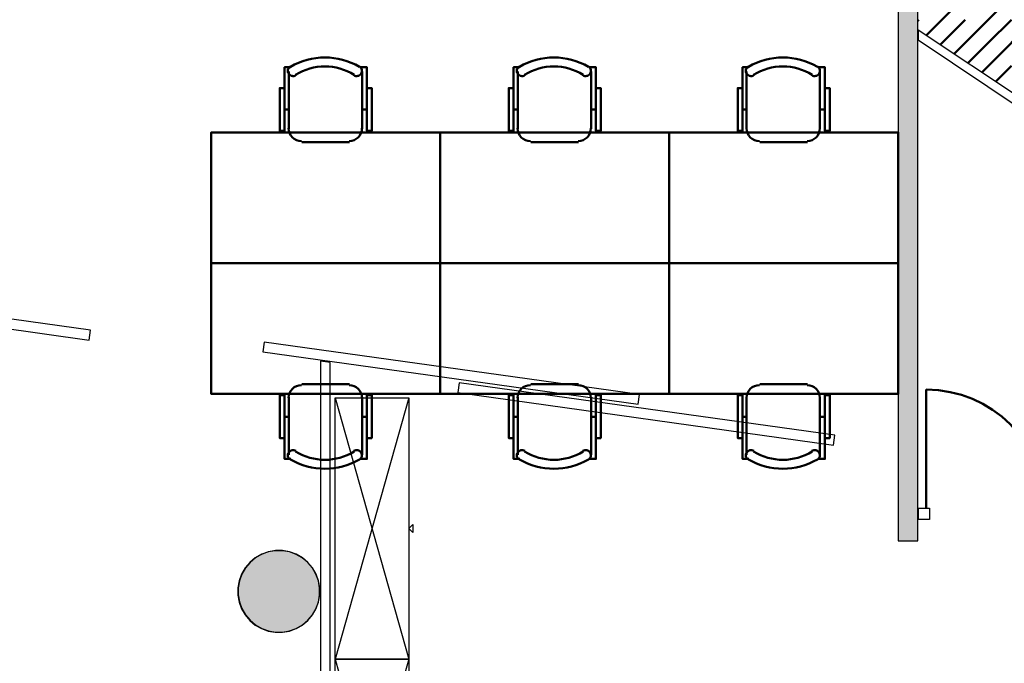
# Model space of a CAD drawing. Header units: metres. Extents: x -1 to 482, y -6 to 64.
# Tile 18 of 33: x 404.25 to 410.28, y 17.36 to 21.3. Entities that reach past the tile are written whole.
import ezdxf

# ---------------------------------------------------------------- set-up
doc = ezdxf.new("R2010")
doc.units = ezdxf.units.M
doc.linetypes.add('CONTINUA', pattern=[0])
for name, color, linetype, lineweight in [('3D P1 MURS EXISTENTS', 7, 'CONTINUA', 25), ('3D P1 PILAR', 7, 'CONTINUA', 25), ('3D PB MURS', 7, 'CONTINUA', 25), ('3D PB PILAR', 7, 'CONTINUA', 25), ('P1 MOBLES', 7, 'CONTINUA', 25), ('PB MOBLES', 7, 'CONTINUA', 25)]:
    doc.layers.add(name, color=color, linetype=linetype, lineweight=lineweight)

# ---------------------------------------------------------------- blocks, each defined once
blk = doc.blocks.new('_CLOSEDFILLED')
at = {"color": 0, "linetype": 'ByBlock', "lineweight": -2}
blk.add_solid([(-1, 0), (0, 0), (-1, 0)], dxfattribs=at)
blk = doc.blocks.new('TRAMA_0')
at = {"layer": 'P1 MOBLES', "color": 202, "linetype": 'CONTINUA', "lineweight": 50, "transparency": 33554687}
for p, q in [((409.8251, 21.2275), (409.9664, 21.3688)), ((410.1079, 21.2275), (410.2492, 21.3688)), ((409.747, 21.2908), (409.7542, 21.2981)), ((409.8958, 21.1568), (410.0371, 21.2981)), ((410.1786, 21.1568), (410.3199, 21.2981)), ((409.7992, 21.2015), (409.8249, 21.2273)), ((409.9688, 21.0883), (410.1078, 21.2273)), ((410.2494, 21.0861), (410.3906, 21.2273)), ((409.884, 21.1449), (409.8957, 21.1566)), ((410.0536, 21.0317), (410.1785, 21.1566)), ((410.1384, 20.9751), (410.2492, 21.0859)), ((410.2232, 20.9185), (410.3199, 21.0152))]:
    blk.add_line(p, q, dxfattribs=at)
blk = doc.blocks.new('OBJETO_COMPLEJO_25')
at = {"layer": 'P1 MOBLES', "color": 202, "linetype": 'CONTINUA', "lineweight": 50, "transparency": 33554687}
for p, q in [((407.2987, 20.63), (407.2987, 20.9813)), ((407.7475, 20.9813), (407.7475, 20.63)), ((407.2733, 20.7485), (407.2987, 20.7485)), ((407.7771, 20.7485), (407.7475, 20.7485)), ((407.6713, 20.5495), (407.3792, 20.5495))]:
    blk.add_line(p, q, dxfattribs=at)
for points in [[(407.2733, 20.8797), (407.2437, 20.8797), (407.2437, 20.6173), (407.2733, 20.6173), (407.2733, 21.0067), (407.3114, 21.0067)], [(407.3079, 21.0111), (407.303, 21.007), (407.2991, 21.0022), (407.2963, 20.9968), (407.2945, 20.991), (407.2939, 20.985), (407.2944, 20.9789), (407.2961, 20.973), (407.2991, 20.9673), (407.3031, 20.9624), (407.3078, 20.9584), (407.3132, 20.9555), (407.319, 20.9537), (407.325, 20.953), (407.3311, 20.9535), (407.3371, 20.9551), (407.3427, 20.958)], [(407.6979, 20.958), (407.7036, 20.9551), (407.7096, 20.9535), (407.7157, 20.953), (407.7217, 20.9537), (407.7275, 20.9555), (407.7328, 20.9584), (407.7376, 20.9624), (407.7416, 20.9673), (407.7446, 20.973), (407.7463, 20.9789), (407.7468, 20.985), (407.7462, 20.991), (407.7444, 20.9968), (407.7416, 21.0022), (407.7377, 21.007), (407.7327, 21.0111)], [(407.7771, 20.8797), (407.8067, 20.8797), (407.8067, 20.6173), (407.7771, 20.6173), (407.7771, 21.0067), (407.7348, 21.0067)], [(407.2981, 20.6334), (407.2997, 20.6176), (407.3042, 20.6029), (407.3115, 20.5896), (407.321, 20.578), (407.3326, 20.5684), (407.3459, 20.5612), (407.3606, 20.5566), (407.3764, 20.5551)], [(407.6685, 20.5551), (407.6843, 20.5566), (407.699, 20.5612), (407.7123, 20.5684), (407.7239, 20.578), (407.7334, 20.5896), (407.7407, 20.6029), (407.7452, 20.6176), (407.7468, 20.6334)]]:
    blk.add_lwpolyline(points, dxfattribs=at)
blk.add_lwpolyline([(408.2258, 19.8087), (406.8246, 19.8087), (406.8246, 20.6088), (408.2258, 20.6088), (408.2258, 19.8087)], close=True, dxfattribs=at)
for centre, radius, start, end in [((407.5204, 20.6506), 0.4167, 59.57383, 120.44578), ((407.5204, 20.6717), 0.3405, 58.2581, 121.76492)]:
    blk.add_arc(centre, radius, start, end, dxfattribs=at)
blk = doc.blocks.new('OBJETO_COMPLEJO_26')
at = {"layer": 'P1 MOBLES', "color": 202, "linetype": 'CONTINUA', "lineweight": 50, "transparency": 33554687}
for p, q in [((407.6713, 19.0679), (407.3792, 19.0679)), ((407.2987, 18.9875), (407.2987, 18.6361)), ((407.7475, 18.6361), (407.7475, 18.9875)), ((407.2733, 18.869), (407.2987, 18.869)), ((407.7771, 18.869), (407.7475, 18.869))]:
    blk.add_line(p, q, dxfattribs=at)
blk.add_lwpolyline([(408.2258, 19.8087), (406.8246, 19.8087), (406.8246, 19.0087), (408.2258, 19.0087), (408.2258, 19.8087)], close=True, dxfattribs=at)
for points in [[(407.2981, 18.9841), (407.2997, 18.9999), (407.3042, 19.0146), (407.3115, 19.0279), (407.321, 19.0395), (407.3326, 19.049), (407.3459, 19.0562), (407.3606, 19.0608), (407.3764, 19.0624)], [(407.6685, 19.0624), (407.6843, 19.0608), (407.699, 19.0562), (407.7123, 19.049), (407.7239, 19.0395), (407.7334, 19.0279), (407.7407, 19.0146), (407.7452, 18.9999), (407.7468, 18.9841)], [(407.2733, 18.7377), (407.2437, 18.7377), (407.2437, 19.0002), (407.2733, 19.0002), (407.2733, 18.6107), (407.3114, 18.6107)], [(407.7771, 18.7377), (407.8067, 18.7377), (407.8067, 19.0002), (407.7771, 19.0002), (407.7771, 18.6107), (407.7348, 18.6107)], [(407.3079, 18.6063), (407.303, 18.6104), (407.2991, 18.6152), (407.2963, 18.6206), (407.2945, 18.6264), (407.2939, 18.6324), (407.2944, 18.6385), (407.2961, 18.6445), (407.2991, 18.6501), (407.3031, 18.6551), (407.3078, 18.659), (407.3132, 18.6619), (407.319, 18.6638), (407.325, 18.6645), (407.3311, 18.664), (407.3371, 18.6623), (407.3427, 18.6594)], [(407.6979, 18.6594), (407.7036, 18.6623), (407.7096, 18.664), (407.7157, 18.6645), (407.7217, 18.6638), (407.7275, 18.6619), (407.7328, 18.659), (407.7376, 18.6551), (407.7416, 18.6501), (407.7446, 18.6445), (407.7463, 18.6385), (407.7468, 18.6324), (407.7462, 18.6264), (407.7444, 18.6206), (407.7416, 18.6152), (407.7377, 18.6104), (407.7327, 18.6063)]]:
    blk.add_lwpolyline(points, dxfattribs=at)
for centre, radius, start, end in [((407.5204, 18.9457), 0.3405, 238.23508, 301.7419), ((407.5204, 18.9669), 0.4167, 239.55422, 300.42617)]:
    blk.add_arc(centre, radius, start, end, dxfattribs=at)
blk = doc.blocks.new('OBJETO_COMPLEJO_27')
at = {"layer": 'P1 MOBLES', "color": 202, "linetype": 'CONTINUA', "lineweight": 50, "transparency": 33554687}
for p, q in [((408.6999, 20.63), (408.6999, 20.9813)), ((409.1486, 20.9813), (409.1486, 20.63)), ((408.6745, 20.7485), (408.6999, 20.7485)), ((409.1783, 20.7485), (409.1486, 20.7485)), ((409.0724, 20.5495), (408.7804, 20.5495))]:
    blk.add_line(p, q, dxfattribs=at)
for points in [[(408.6745, 20.8797), (408.6449, 20.8797), (408.6449, 20.6173), (408.6745, 20.6173), (408.6745, 21.0067), (408.7126, 21.0067)], [(408.7091, 21.0111), (408.7042, 21.007), (408.7003, 21.0022), (408.6974, 20.9968), (408.6957, 20.991), (408.695, 20.985), (408.6956, 20.9789), (408.6973, 20.973), (408.7002, 20.9673), (408.7043, 20.9624), (408.709, 20.9584), (408.7144, 20.9555), (408.7202, 20.9537), (408.7262, 20.953), (408.7323, 20.9535), (408.7382, 20.9551), (408.7439, 20.958)], [(409.0991, 20.958), (409.1048, 20.9551), (409.1108, 20.9535), (409.1169, 20.953), (409.1229, 20.9537), (409.1287, 20.9555), (409.134, 20.9584), (409.1388, 20.9624), (409.1428, 20.9673), (409.1458, 20.973), (409.1475, 20.9789), (409.148, 20.985), (409.1474, 20.991), (409.1456, 20.9968), (409.1428, 21.0022), (409.1389, 21.007), (409.1339, 21.0111)], [(409.1783, 20.8797), (409.2079, 20.8797), (409.2079, 20.6173), (409.1783, 20.6173), (409.1783, 21.0067), (409.1359, 21.0067)], [(408.6993, 20.6334), (408.7009, 20.6176), (408.7054, 20.6029), (408.7126, 20.5896), (408.7222, 20.578), (408.7338, 20.5684), (408.7471, 20.5612), (408.7618, 20.5566), (408.7776, 20.5551)], [(409.0697, 20.5551), (409.0855, 20.5566), (409.1002, 20.5612), (409.1135, 20.5684), (409.1251, 20.578), (409.1346, 20.5896), (409.1418, 20.6029), (409.1464, 20.6176), (409.148, 20.6334)]]:
    blk.add_lwpolyline(points, dxfattribs=at)
blk.add_lwpolyline([(409.627, 19.8087), (408.2258, 19.8087), (408.2258, 20.6088), (409.627, 20.6088), (409.627, 19.8087)], close=True, dxfattribs=at)
for centre, radius, start, end in [((408.9216, 20.6506), 0.4167, 59.57383, 120.44578), ((408.9216, 20.6717), 0.3405, 58.2581, 121.76492)]:
    blk.add_arc(centre, radius, start, end, dxfattribs=at)
blk = doc.blocks.new('OBJETO_COMPLEJO_28')
at = {"layer": 'P1 MOBLES', "color": 202, "linetype": 'CONTINUA', "lineweight": 50, "transparency": 33554687}
for p, q in [((409.0724, 19.0679), (408.7804, 19.0679)), ((408.6999, 18.9875), (408.6999, 18.6361)), ((409.1486, 18.6361), (409.1486, 18.9875)), ((408.6745, 18.869), (408.6999, 18.869)), ((409.1783, 18.869), (409.1486, 18.869))]:
    blk.add_line(p, q, dxfattribs=at)
blk.add_lwpolyline([(409.627, 19.8087), (408.2258, 19.8087), (408.2258, 19.0087), (409.627, 19.0087), (409.627, 19.8087)], close=True, dxfattribs=at)
for points in [[(408.6993, 18.9841), (408.7009, 18.9999), (408.7054, 19.0146), (408.7126, 19.0279), (408.7222, 19.0395), (408.7338, 19.049), (408.7471, 19.0562), (408.7618, 19.0608), (408.7776, 19.0624)], [(409.0697, 19.0624), (409.0855, 19.0608), (409.1002, 19.0562), (409.1135, 19.049), (409.1251, 19.0395), (409.1346, 19.0279), (409.1418, 19.0146), (409.1464, 18.9999), (409.148, 18.9841)], [(408.6745, 18.7377), (408.6449, 18.7377), (408.6449, 19.0002), (408.6745, 19.0002), (408.6745, 18.6107), (408.7126, 18.6107)], [(409.1783, 18.7377), (409.2079, 18.7377), (409.2079, 19.0002), (409.1783, 19.0002), (409.1783, 18.6107), (409.1359, 18.6107)], [(408.7091, 18.6063), (408.7042, 18.6104), (408.7003, 18.6152), (408.6974, 18.6206), (408.6957, 18.6264), (408.695, 18.6324), (408.6956, 18.6385), (408.6973, 18.6445), (408.7002, 18.6501), (408.7043, 18.6551), (408.709, 18.659), (408.7144, 18.6619), (408.7202, 18.6638), (408.7262, 18.6645), (408.7323, 18.664), (408.7382, 18.6623), (408.7439, 18.6594)], [(409.0991, 18.6594), (409.1048, 18.6623), (409.1108, 18.664), (409.1169, 18.6645), (409.1229, 18.6638), (409.1287, 18.6619), (409.134, 18.659), (409.1388, 18.6551), (409.1428, 18.6501), (409.1458, 18.6445), (409.1475, 18.6385), (409.148, 18.6324), (409.1474, 18.6264), (409.1456, 18.6206), (409.1428, 18.6152), (409.1389, 18.6104), (409.1339, 18.6063)]]:
    blk.add_lwpolyline(points, dxfattribs=at)
for centre, radius, start, end in [((408.9216, 18.9457), 0.3405, 238.23508, 301.7419), ((408.9216, 18.9669), 0.4167, 239.55422, 300.42617)]:
    blk.add_arc(centre, radius, start, end, dxfattribs=at)
blk = doc.blocks.new('OBJETO_COMPLEJO_29')
at = {"layer": 'P1 MOBLES', "color": 202, "linetype": 'CONTINUA', "lineweight": 50, "transparency": 33554687}
for p, q in [((405.8976, 20.63), (405.8976, 20.9813)), ((406.3463, 20.9813), (406.3463, 20.63)), ((405.8722, 20.7485), (405.8976, 20.7485)), ((406.3759, 20.7485), (406.3463, 20.7485)), ((406.2701, 20.5495), (405.978, 20.5495))]:
    blk.add_line(p, q, dxfattribs=at)
for points in [[(405.8722, 20.8797), (405.8425, 20.8797), (405.8425, 20.6173), (405.8722, 20.6173), (405.8722, 21.0067), (405.9103, 21.0067)], [(405.9068, 21.0111), (405.9018, 21.007), (405.8979, 21.0022), (405.8951, 20.9968), (405.8933, 20.991), (405.8927, 20.985), (405.8932, 20.9789), (405.8949, 20.973), (405.8979, 20.9673), (405.9019, 20.9624), (405.9067, 20.9584), (405.912, 20.9555), (405.9178, 20.9537), (405.9238, 20.953), (405.9299, 20.9535), (405.9359, 20.9551), (405.9416, 20.958)], [(406.2968, 20.958), (406.3025, 20.9551), (406.3084, 20.9535), (406.3145, 20.953), (406.3205, 20.9537), (406.3263, 20.9555), (406.3317, 20.9584), (406.3364, 20.9624), (406.3404, 20.9673), (406.3434, 20.973), (406.3451, 20.9789), (406.3456, 20.985), (406.345, 20.991), (406.3433, 20.9968), (406.3404, 21.0022), (406.3365, 21.007), (406.3316, 21.0111)], [(406.3759, 20.8797), (406.4055, 20.8797), (406.4055, 20.6173), (406.3759, 20.6173), (406.3759, 21.0067), (406.3336, 21.0067)], [(405.8969, 20.6334), (405.8985, 20.6176), (405.9031, 20.6029), (405.9103, 20.5896), (405.9199, 20.578), (405.9314, 20.5684), (405.9447, 20.5612), (405.9594, 20.5566), (405.9752, 20.5551)], [(406.2673, 20.5551), (406.2831, 20.5566), (406.2978, 20.5612), (406.3111, 20.5684), (406.3227, 20.578), (406.3323, 20.5896), (406.3395, 20.6029), (406.3441, 20.6176), (406.3456, 20.6334)]]:
    blk.add_lwpolyline(points, dxfattribs=at)
blk.add_lwpolyline([(406.8246, 19.8087), (405.4234, 19.8087), (405.4234, 20.6088), (406.8246, 20.6088), (406.8246, 19.8087)], close=True, dxfattribs=at)
for centre, radius, start, end in [((406.1192, 20.6506), 0.4167, 59.57383, 120.44578), ((406.1192, 20.6717), 0.3405, 58.2581, 121.76492)]:
    blk.add_arc(centre, radius, start, end, dxfattribs=at)
blk = doc.blocks.new('OBJETO_COMPLEJO_30')
at = {"layer": 'P1 MOBLES', "color": 202, "linetype": 'CONTINUA', "lineweight": 50, "transparency": 33554687}
for p, q in [((406.2701, 19.0679), (405.978, 19.0679)), ((405.8976, 18.9875), (405.8976, 18.6361)), ((406.3463, 18.6361), (406.3463, 18.9875)), ((405.8722, 18.869), (405.8976, 18.869)), ((406.3759, 18.869), (406.3463, 18.869))]:
    blk.add_line(p, q, dxfattribs=at)
blk.add_lwpolyline([(406.8246, 19.8087), (405.4234, 19.8087), (405.4234, 19.0087), (406.8246, 19.0087), (406.8246, 19.8087)], close=True, dxfattribs=at)
for points in [[(405.8969, 18.9841), (405.8985, 18.9999), (405.9031, 19.0146), (405.9103, 19.0279), (405.9199, 19.0395), (405.9314, 19.049), (405.9447, 19.0562), (405.9594, 19.0608), (405.9752, 19.0624)], [(406.2673, 19.0624), (406.2831, 19.0608), (406.2978, 19.0562), (406.3111, 19.049), (406.3227, 19.0395), (406.3323, 19.0279), (406.3395, 19.0146), (406.3441, 18.9999), (406.3456, 18.9841)], [(405.8722, 18.7377), (405.8425, 18.7377), (405.8425, 19.0002), (405.8722, 19.0002), (405.8722, 18.6107), (405.9103, 18.6107)], [(406.3759, 18.7377), (406.4055, 18.7377), (406.4055, 19.0002), (406.3759, 19.0002), (406.3759, 18.6107), (406.3336, 18.6107)], [(405.9068, 18.6063), (405.9018, 18.6104), (405.8979, 18.6152), (405.8951, 18.6206), (405.8933, 18.6264), (405.8927, 18.6324), (405.8932, 18.6385), (405.8949, 18.6445), (405.8979, 18.6501), (405.9019, 18.6551), (405.9067, 18.659), (405.912, 18.6619), (405.9178, 18.6638), (405.9238, 18.6645), (405.9299, 18.664), (405.9359, 18.6623), (405.9416, 18.6594)], [(406.2968, 18.6594), (406.3025, 18.6623), (406.3084, 18.664), (406.3145, 18.6645), (406.3205, 18.6638), (406.3263, 18.6619), (406.3317, 18.659), (406.3364, 18.6551), (406.3404, 18.6501), (406.3434, 18.6445), (406.3451, 18.6385), (406.3456, 18.6324), (406.345, 18.6264), (406.3433, 18.6206), (406.3404, 18.6152), (406.3365, 18.6104), (406.3316, 18.6063)]]:
    blk.add_lwpolyline(points, dxfattribs=at)
for centre, radius, start, end in [((406.1192, 18.9457), 0.3405, 238.23508, 301.7419), ((406.1192, 18.9669), 0.4167, 239.55422, 300.42617)]:
    blk.add_arc(centre, radius, start, end, dxfattribs=at)

msp = doc.modelspace()

# ---------------------------------------------------------------- hatches: boundary and pattern name
at = {"layer": '3D P1 MURS EXISTENTS', "linetype": 'CONTINUA', "lineweight": 18, "true_color": 0xa0a0a0, "transparency": 33554687}
for points in [[(409.747, 18.1095), (409.747, 22.2096), (409.627, 22.2096), (409.627, 18.1095)], [(409.747, 18.2396), (409.7493, 18.2396), (409.7493, 18.3096), (409.747, 18.3096)]]:
    msp.add_hatch(color=253, dxfattribs=at).paths.add_polyline_path(points)
at = {"layer": '3D P1 PILAR', "linetype": 'CONTINUA', "lineweight": 18, "transparency": 33554687}
msp.add_hatch(color=9, dxfattribs=at).paths.add_polyline_path([(405.8588, 18.0491), (405.8151, 18.0491), (405.7721, 18.0416), (405.7311, 18.0266), (405.6932, 18.0048), (405.6598, 17.9767), (405.6317, 17.9432), (405.6098, 17.9054), (405.5949, 17.8643), (405.5873, 17.8213), (405.5873, 17.7776), (405.5949, 17.7346), (405.6098, 17.6935), (405.6317, 17.6557), (405.6598, 17.6222), (405.6932, 17.5942), (405.7311, 17.5723), (405.7721, 17.5574), (405.8151, 17.5498), (405.8588, 17.5498), (405.9019, 17.5574), (405.9429, 17.5723), (405.9807, 17.5942), (406.0142, 17.6222), (406.0423, 17.6557), (406.0641, 17.6935), (406.0791, 17.7346), (406.0867, 17.7776), (406.0867, 17.8213), (406.0791, 17.8643), (406.0641, 17.9054), (406.0423, 17.9432), (406.0142, 17.9767), (405.9807, 18.0048), (405.9429, 18.0266), (405.9019, 18.0416)])
at = {"layer": '3D PB PILAR', "linetype": 'CONTINUA', "lineweight": 18, "transparency": 33554687}
msp.add_hatch(color=9, dxfattribs=at).paths.add_polyline_path([(405.8601, 18.05), (405.8165, 18.05), (405.7734, 18.0424), (405.7324, 18.0274), (405.6945, 18.0056), (405.6611, 17.9775), (405.633, 17.944), (405.6111, 17.9062), (405.5962, 17.8652), (405.5886, 17.8221), (405.5886, 17.7784), (405.5962, 17.7354), (405.6111, 17.6944), (405.633, 17.6565), (405.6611, 17.6231), (405.6945, 17.595), (405.7324, 17.5731), (405.7734, 17.5582), (405.8165, 17.5506), (405.8601, 17.5506), (405.9032, 17.5582), (405.9442, 17.5731), (405.9821, 17.595), (406.0155, 17.6231), (406.0436, 17.6565), (406.0654, 17.6944), (406.0804, 17.7354), (406.088, 17.7784), (406.088, 17.8221), (406.0804, 17.8652), (406.0654, 17.9062), (406.0436, 17.944), (406.0155, 17.9775), (405.9821, 18.0056), (405.9442, 18.0274), (405.9032, 18.0424)])

# ---------------------------------------------------------------- linework, layer by layer
at = {"layer": '3D P1 MURS EXISTENTS', "color": 7, "linetype": 'CONTINUA', "lineweight": 25, "transparency": 33554687}
for p, q in [((409.747, 18.3096), (409.747, 22.2096)), ((409.627, 22.0762), (409.627, 18.1095)), ((410.3996, 20.8008), (409.7494, 21.2347)), ((409.7494, 21.2347), (409.7494, 21.1746)), ((409.7494, 21.1746), (410.3864, 20.7495)), ((409.747, 18.2396), (409.747, 18.3096)), ((409.7493, 18.3096), (409.747, 18.3096)), ((409.747, 18.3096), (409.747, 18.2396)), ((409.7493, 18.3096), (409.7493, 18.2396)), ((409.747, 18.1095), (409.747, 18.2396)), ((409.747, 18.2396), (409.7493, 18.2396)), ((409.627, 18.1095), (409.747, 18.1095))]:
    msp.add_line(p, q, dxfattribs=at)
at = {"layer": '3D P1 MURS EXISTENTS', "color": 202, "linetype": 'CONTINUA', "lineweight": 50, "transparency": 33554687}
msp.add_line((409.7993, 18.3096), (409.7993, 19.0348), dxfattribs=at)
at = {"layer": '3D P1 MURS EXISTENTS', "color": 7, "linetype": 'CONTINUA', "lineweight": 25, "transparency": 33554687}
msp.add_lwpolyline([(409.8193, 18.2396), (409.7493, 18.2396), (409.7493, 18.3096), (409.8193, 18.3096), (409.8193, 18.2396)], close=True, dxfattribs=at)
at = {"layer": '3D P1 MURS EXISTENTS', "color": 202, "linetype": 'CONTINUA', "lineweight": 50, "transparency": 33554687}
msp.add_arc((409.7993, 18.3096), 0.7252, 0, 90, dxfattribs=at)
at = {"layer": '3D P1 PILAR', "color": 7, "linetype": 'CONTINUA', "lineweight": 25, "transparency": 33554687}
for p, q in [((405.7311, 18.0266), (405.6932, 18.0048)), ((405.7721, 18.0416), (405.7311, 18.0266)), ((405.8151, 18.0491), (405.7721, 18.0416)), ((405.8588, 18.0491), (405.8151, 18.0491)), ((405.9019, 18.0416), (405.8588, 18.0491)), ((405.9429, 18.0266), (405.9019, 18.0416)), ((405.9807, 18.0048), (405.9429, 18.0266)), ((405.6598, 17.9767), (405.6317, 17.9432)), ((405.6932, 18.0048), (405.6598, 17.9767)), ((406.0142, 17.9767), (405.9807, 18.0048)), ((406.0423, 17.9432), (406.0142, 17.9767)), ((405.6098, 17.9054), (405.5949, 17.8643)), ((405.6317, 17.9432), (405.6098, 17.9054)), ((406.0641, 17.9054), (406.0423, 17.9432)), ((406.0791, 17.8643), (406.0641, 17.9054)), ((405.5949, 17.8643), (405.5873, 17.8213)), ((406.0867, 17.8213), (406.0791, 17.8643)), ((405.5873, 17.8213), (405.5873, 17.7776)), ((405.5873, 17.7776), (405.5949, 17.7346)), ((406.0791, 17.7346), (406.0867, 17.7776)), ((406.0867, 17.7776), (406.0867, 17.8213)), ((405.5949, 17.7346), (405.6098, 17.6935)), ((406.0641, 17.6935), (406.0791, 17.7346)), ((405.6098, 17.6935), (405.6317, 17.6557)), ((405.6317, 17.6557), (405.6598, 17.6222)), ((406.0142, 17.6222), (406.0423, 17.6557)), ((406.0423, 17.6557), (406.0641, 17.6935)), ((405.6598, 17.6222), (405.6932, 17.5942)), ((405.6932, 17.5942), (405.7311, 17.5723)), ((405.9429, 17.5723), (405.9807, 17.5942)), ((405.9807, 17.5942), (406.0142, 17.6222)), ((405.7311, 17.5723), (405.7721, 17.5574)), ((405.7721, 17.5574), (405.8151, 17.5498)), ((405.8151, 17.5498), (405.8588, 17.5498)), ((405.8588, 17.5498), (405.9019, 17.5574)), ((405.9019, 17.5574), (405.9429, 17.5723))]:
    msp.add_line(p, q, dxfattribs=at)
at = {"layer": '3D PB MURS', "color": 7, "linetype": 'CONTINUA', "lineweight": 25, "transparency": 33554687}
for p, q in [((404.6848, 19.3976), (402.3871, 19.7184)), ((402.3788, 19.6589), (404.6765, 19.3381)), ((404.6765, 19.3381), (404.6848, 19.3976)), ((405.7473, 19.325), (405.739, 19.2656)), ((408.045, 19.0042), (405.7473, 19.325)), ((405.739, 19.2656), (408.0367, 18.9448)), ((406.0913, 19.2087), (406.0913, 13.2006)), ((406.1513, 19.2001), (406.0913, 19.2087)), ((406.1513, 13.2006), (406.1513, 19.2001)), ((406.9417, 19.0759), (406.9334, 19.0165)), ((409.2393, 18.7551), (406.9417, 19.0759)), ((406.9334, 19.0165), (409.2311, 18.6957)), ((408.0367, 18.9448), (408.045, 19.0042)), ((409.2311, 18.6957), (409.2393, 18.7551))]:
    msp.add_line(p, q, dxfattribs=at)
at = {"layer": '3D PB PILAR', "color": 7, "linetype": 'CONTINUA', "lineweight": 25, "transparency": 33554687}
for p, q in [((405.7324, 18.0274), (405.6945, 18.0056)), ((405.7734, 18.0424), (405.7324, 18.0274)), ((405.8165, 18.05), (405.7734, 18.0424)), ((405.8601, 18.05), (405.8165, 18.05)), ((405.9032, 18.0424), (405.8601, 18.05)), ((405.9442, 18.0274), (405.9032, 18.0424)), ((405.9821, 18.0056), (405.9442, 18.0274)), ((405.6611, 17.9775), (405.633, 17.944)), ((405.6945, 18.0056), (405.6611, 17.9775)), ((406.0155, 17.9775), (405.9821, 18.0056)), ((406.0436, 17.944), (406.0155, 17.9775)), ((405.6111, 17.9062), (405.5962, 17.8652)), ((405.633, 17.944), (405.6111, 17.9062)), ((406.0654, 17.9062), (406.0436, 17.944)), ((406.0804, 17.8652), (406.0654, 17.9062)), ((405.5962, 17.8652), (405.5886, 17.8221)), ((406.088, 17.8221), (406.0804, 17.8652)), ((405.5886, 17.8221), (405.5886, 17.7784)), ((405.5886, 17.7784), (405.5962, 17.7354)), ((406.0804, 17.7354), (406.088, 17.7784)), ((406.088, 17.7784), (406.088, 17.8221)), ((405.5962, 17.7354), (405.6111, 17.6944)), ((406.0654, 17.6944), (406.0804, 17.7354)), ((405.6111, 17.6944), (405.633, 17.6565)), ((405.633, 17.6565), (405.6611, 17.6231)), ((406.0155, 17.6231), (406.0436, 17.6565)), ((406.0436, 17.6565), (406.0654, 17.6944)), ((405.6611, 17.6231), (405.6945, 17.595)), ((405.6945, 17.595), (405.7324, 17.5731)), ((405.9442, 17.5731), (405.9821, 17.595)), ((405.9821, 17.595), (406.0155, 17.6231)), ((405.7324, 17.5731), (405.7734, 17.5582)), ((405.7734, 17.5582), (405.8165, 17.5506)), ((405.8165, 17.5506), (405.8601, 17.5506)), ((405.8601, 17.5506), (405.9032, 17.5582)), ((405.9032, 17.5582), (405.9442, 17.5731))]:
    msp.add_line(p, q, dxfattribs=at)
at = {"layer": 'PB MOBLES', "linetype": 'CONTINUA', "transparency": 33554687}
for p, q in [((406.182, 18.9844), (406.632, 17.3844)), ((406.182, 17.3844), (406.632, 15.7844))]:
    msp.add_line(p, q, dxfattribs=at)
at = {"layer": 'PB MOBLES', "transparency": 33554687}
for p, q in [((406.632, 18.9844), (406.182, 17.3844)), ((406.632, 17.3844), (406.182, 15.7844))]:
    msp.add_line(p, q, dxfattribs=at)
at = {"layer": 'PB MOBLES', "color": 180, "linetype": 'CONTINUA', "transparency": 33554687}
for points in [[(406.632, 18.9844), (406.632, 17.3844), (406.182, 17.3844), (406.182, 18.9844), (406.632, 18.9844)], [(406.632, 18.1844), (406.657, 18.2094), (406.657, 18.1594), (406.632, 18.1844)], [(406.632, 17.3844), (406.632, 15.7844), (406.182, 15.7844), (406.182, 17.3844), (406.632, 17.3844)]]:
    msp.add_lwpolyline(points, close=True, dxfattribs=at)

# ---------------------------------------------------------------- block references
at = {"layer": '3D P1 MURS EXISTENTS', "color": 7, "linetype": 'CONTINUA', "lineweight": 25, "transparency": 33554687, "xscale": 0.0002666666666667, "yscale": 0.0002666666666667, "zscale": 0.0002666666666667}
msp.add_blockref('_CLOSEDFILLED', (406.239, 18.4531), dxfattribs=at)
at = {"layer": '3D P1 PILAR', "color": 7, "linetype": 'CONTINUA', "lineweight": 25, "transparency": 33554687, "xscale": 0.0002666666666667, "yscale": 0.0002666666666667, "zscale": 0.0002666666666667}
msp.add_blockref('_CLOSEDFILLED', (405.837, 17.7995), dxfattribs=at)
at = {"layer": '3D PB PILAR', "color": 7, "linetype": 'CONTINUA', "lineweight": 25, "transparency": 33554687, "xscale": 0.0002666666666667, "yscale": 0.0002666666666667, "zscale": 0.0002666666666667}
msp.add_blockref('_CLOSEDFILLED', (405.8383, 17.8003), dxfattribs=at)
at = {"layer": 'P1 MOBLES', "color": 202, "linetype": 'CONTINUA', "lineweight": 50, "transparency": 33554687}
for name in ['TRAMA_0', 'OBJETO_COMPLEJO_29', 'OBJETO_COMPLEJO_25', 'OBJETO_COMPLEJO_27', 'OBJETO_COMPLEJO_30', 'OBJETO_COMPLEJO_26', 'OBJETO_COMPLEJO_28']:
    msp.add_blockref(name, (0, 0), dxfattribs=at)

doc.saveas('drawing.dxf')
